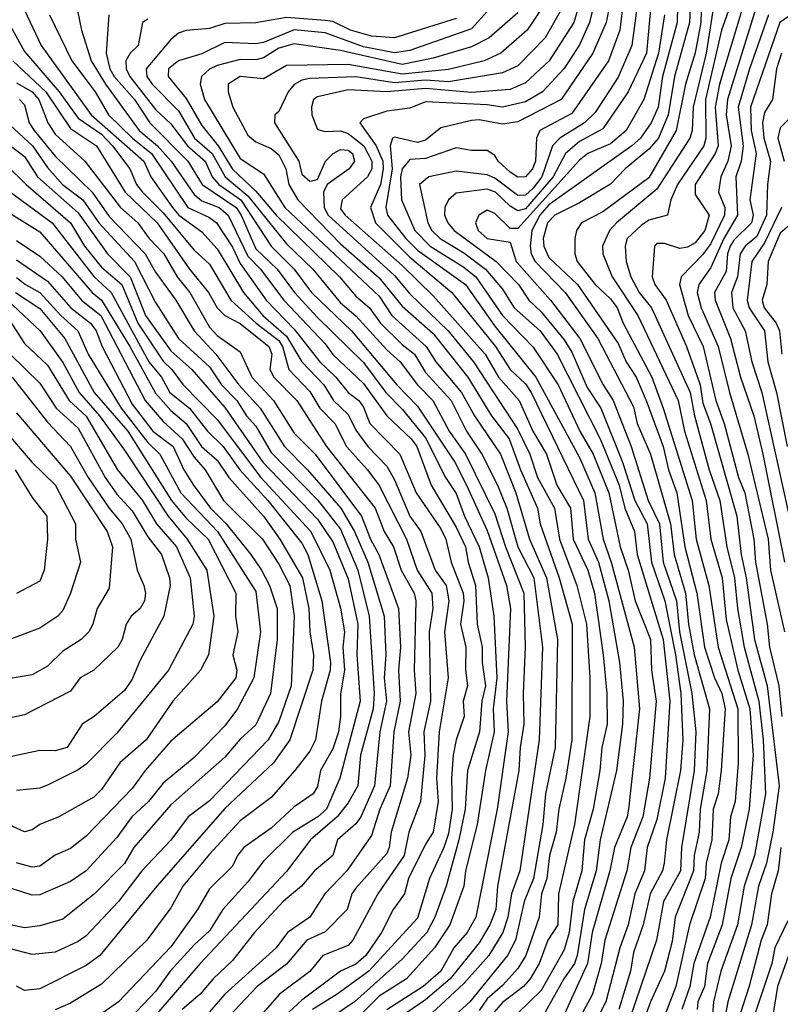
# Model space of a CAD drawing. Header units: metres. Extents: x -51132 to -49532, y -231222 to -229437.
# Tile 32 of 256: x -50860 to -50811, y -231104 to -231041. Entities that reach past the tile are written whole.
import ezdxf

# ---------------------------------------------------------------- set-up
doc = ezdxf.new("R2010")
doc.units = ezdxf.units.M
for name, color, linetype in [('CONTOUR_HALF', 8, 'Continuous'), ('CONTOUR_INDEX', 1, 'Continuous'), ('CONTOUR_INTER', 3, 'Continuous')]:
    doc.layers.add(name, color=color, linetype=linetype)

msp = doc.modelspace()

# ---------------------------------------------------------------- linework, layer by layer
at = {"layer": 'CONTOUR_HALF'}
for points, elevation in [([(-50822.347, -231036.259), (-50823.44, -231040.759), (-50824.08, -231042.211), (-50825.08, -231043.749), (-50826.495, -231045.259), (-50827.58, -231045.903), (-50829.08, -231046.245), (-50830.08, -231046.097), (-50834.08, -231045.915), (-50835.08, -231046.322), (-50836.58, -231046.51), (-50838.08, -231047.009), (-50838.335, -231047.259), (-50837.262, -231048.759), (-50836.847, -231049.759), (-50836.811, -231050.259), (-50836.984, -231051.259), (-50837.633, -231052.759), (-50837.309, -231053.759), (-50835.08, -231055.987), (-50832.353, -231058.259), (-50829.532, -231061.759), (-50828.58, -231063.258), (-50827.58, -231064.188), (-50827.217, -231064.759), (-50823.83, -231071.759), (-50823.533, -231074.259), (-50822.847, -231075.759), (-50822.184, -231078.259), (-50821.502, -231082.259), (-50821.262, -231084.759), (-50821.297, -231086.259), (-50821.69, -231089.259), (-50822.754, -231093.759), (-50823.012, -231095.759), (-50823.765, -231098.259), (-50824.239, -231101.259), (-50824.405, -231101.759), (-50825.111, -231102.759), (-50826.515, -231105.259)], 37.5), ([(-50819.281, -231037.759), (-50819.746, -231042.759), (-50820.932, -231045.259), (-50822.58, -231047.662), (-50824.08, -231048.486), (-50824.988, -231049.259), (-50825.801, -231050.759), (-50827.58, -231052.836), (-50828.08, -231052.97), (-50828.58, -231052.667), (-50829.542, -231051.759), (-50830.08, -231051.563), (-50832.08, -231051.826), (-50832.58, -231052.25), (-50832.807, -231052.759), (-50832.828, -231053.259), (-50832.62, -231053.759), (-50832.208, -231054.259), (-50829.48, -231056.259), (-50828.045, -231057.759), (-50827.367, -231058.759), (-50826.58, -231059.519), (-50825.08, -231061.327), (-50824.58, -231062.132), (-50823.58, -231064.423), (-50822.704, -231065.759), (-50821.29, -231069.259), (-50820.501, -231071.759), (-50819.703, -231073.259), (-50819.418, -231075.759), (-50818.547, -231078.259), (-50817.855, -231081.759), (-50817.512, -231084.259), (-50817.375, -231087.259), (-50817.528, -231089.259), (-50818.435, -231093.759), (-50818.588, -231095.259), (-50818.711, -231095.759), (-50819.509, -231097.259), (-50819.958, -231099.259), (-50820.58, -231101.049), (-50820.781, -231102.259), (-50821.532, -231104.759)], 35.5), ([(-50816.131, -231037.759), (-50816.225, -231040.759), (-50816.58, -231042.735), (-50817.212, -231044.759), (-50817.82, -231047.759), (-50819.58, -231050.83), (-50822.58, -231053.034), (-50823.947, -231053.759), (-50824.282, -231054.259), (-50824.386, -231054.759), (-50824.397, -231055.759), (-50824.244, -231056.259), (-50823.073, -231057.759), (-50822.08, -231058.684), (-50821.651, -231059.259), (-50821.26, -231060.259), (-50819.388, -231063.759), (-50818.656, -231065.759), (-50816.789, -231071.759), (-50816.53, -231074.259), (-50815.709, -231077.259), (-50815.092, -231081.259), (-50813.809, -231085.259), (-50813.794, -231088.759), (-50814, -231091.259), (-50814.301, -231092.259), (-50814.406, -231093.759), (-50814.904, -231095.259), (-50815.605, -231098.759), (-50816.668, -231101.759), (-50816.921, -231103.259), (-50817.453, -231104.759)], 33.5), ([(-50821.226, -231039.259), (-50821.471, -231041.259), (-50822.202, -231043.259), (-50824.58, -231046.658), (-50826.65, -231047.759), (-50826.878, -231048.259), (-50826.935, -231049.759), (-50827.138, -231050.259), (-50827.58, -231050.778), (-50828.08, -231050.786), (-50828.58, -231050.459), (-50829.351, -231049.759), (-50829.58, -231049.396), (-50830.08, -231049.057), (-50831.08, -231049.056), (-50832.08, -231048.879), (-50834.08, -231049.574), (-50835.08, -231049.645), (-50835.593, -231050.259), (-50835.683, -231050.759), (-50835.626, -231052.259), (-50834.764, -231054.259), (-50833.775, -231055.259), (-50831.58, -231056.62), (-50830.814, -231057.259), (-50829.075, -231059.759), (-50827.08, -231061.807), (-50825.472, -231064.259), (-50824.056, -231067.259), (-50823.194, -231068.759), (-50822.183, -231071.259), (-50821.446, -231074.759), (-50820.94, -231076.259), (-50820.477, -231078.259), (-50819.476, -231080.759), (-50819.426, -231082.759), (-50819.105, -231084.759), (-50819.538, -231089.759), (-50819.974, -231092.259), (-50820.752, -231094.259), (-50821.023, -231095.759), (-50822.433, -231100.259), (-50822.682, -231101.759), (-50823.247, -231103.759), (-50824.334, -231105.759)], 36.5), ([(-50814.003, -231038.759), (-50814.871, -231041.259), (-50815.911, -231045.759), (-50815.901, -231048.259), (-50816.018, -231048.759), (-50817.724, -231051.259), (-50818.161, -231052.259), (-50818.371, -231053.259), (-50819.58, -231053.573), (-50820.08, -231053.917), (-50820.991, -231054.759), (-50821.13, -231055.259), (-50821.057, -231056.259), (-50820.763, -231057.259), (-50820.209, -231058.259), (-50819.426, -231059.259), (-50816.918, -231064.759), (-50816.631, -231066.259), (-50815.677, -231069.759), (-50814.977, -231071.759), (-50814.528, -231074.759), (-50814.034, -231076.759), (-50813.843, -231078.759), (-50813.416, -231081.259), (-50812.455, -231084.759), (-50812.169, -231087.259), (-50812.018, -231090.759), (-50812.744, -231094.759), (-50813.413, -231096.759), (-50813.838, -231099.259), (-50814.929, -231102.259), (-50815.398, -231104.259), (-50815.556, -231106.259)], 32.5), ([(-50808.08, -231038.649), (-50811.094, -231040.759), (-50812.993, -231046.259), (-50812.949, -231047.759), (-50812.635, -231049.259), (-50813.042, -231052.259), (-50812.835, -231053.259), (-50812.935, -231053.759), (-50814.08, -231054.881), (-50814.309, -231055.259), (-50814.481, -231055.759), (-50814.58, -231056.914), (-50815.336, -231058.259), (-50815.284, -231058.759), (-50814.287, -231061.259), (-50813.638, -231063.759), (-50812.78, -231066.259), (-50812.189, -231068.759), (-50810.794, -231075.759)], 30.5), ([(-50825.176, -231039.759), (-50826.302, -231041.759), (-50828.08, -231043.573), (-50829.08, -231044.031), (-50832.58, -231044.617), (-50834.08, -231044.504), (-50836.08, -231044.665), (-50838.58, -231044.291), (-50841.58, -231044.384), (-50842.08, -231044.493), (-50842.58, -231044.791), (-50842.974, -231045.259), (-50843.58, -231046.539), (-50843.841, -231046.759), (-50843.863, -231047.259), (-50842.289, -231049.759), (-50842.08, -231050.597), (-50841.58, -231051.042), (-50841.08, -231050.943), (-50840.561, -231049.759), (-50840.056, -231049.259), (-50839.58, -231048.991), (-50839.08, -231049.034), (-50838.808, -231049.259), (-50838.669, -231049.759), (-50839.025, -231050.259), (-50840.456, -231051.259), (-50840.69, -231051.759), (-50840.646, -231052.759), (-50840.382, -231053.259), (-50836.08, -231057.172), (-50835.08, -231058.346), (-50832.607, -231060.759), (-50830.966, -231062.759), (-50828.08, -231067.139), (-50827.302, -231068.759), (-50826.807, -231070.259), (-50825.712, -231072.259), (-50825.384, -231074.259), (-50824.253, -231077.259), (-50823.64, -231079.759), (-50823.413, -231083.259), (-50823.405, -231085.759), (-50824.406, -231092.759), (-50825.451, -231097.259), (-50825.496, -231099.259), (-50826.136, -231100.259), (-50826.693, -231101.759), (-50827.284, -231102.759), (-50827.718, -231103.259), (-50829.08, -231104.287), (-50830.08, -231105.445)], 38.5), ([(-50817.738, -231039.759), (-50817.763, -231040.759), (-50818.71, -231044.259), (-50818.989, -231046.259), (-50819.433, -231047.259), (-50820.122, -231048.259), (-50820.687, -231048.759), (-50826.08, -231052.579), (-50826.667, -231053.259), (-50827.186, -231054.259), (-50827.275, -231055.259), (-50827.209, -231055.759), (-50826.965, -231056.259), (-50825.02, -231058.259), (-50822.903, -231061.259), (-50820.58, -231065.672), (-50820.352, -231066.759), (-50819.482, -231068.759), (-50818.188, -231073.259), (-50817.94, -231075.259), (-50817.219, -231077.759), (-50817.012, -231079.759), (-50816.643, -231081.759), (-50815.665, -231085.259), (-50815.82, -231089.259), (-50816.262, -231091.759), (-50816.328, -231093.259), (-50816.65, -231094.759), (-50816.695, -231095.759), (-50817.878, -231098.759), (-50818.08, -231100.351), (-50818.584, -231102.259), (-50819.491, -231104.259), (-50820.22, -231106.259)], 34.5), ([(-50812.58, -231039.649), (-50814.496, -231045.759), (-50814.573, -231046.759), (-50814.252, -231048.759), (-50814.468, -231049.759), (-50814.926, -231050.759), (-50815.076, -231051.759), (-50814.666, -231052.759), (-50814.677, -231053.259), (-50815.58, -231055.097), (-50816.08, -231055.81), (-50817.501, -231057.259), (-50817.61, -231057.759), (-50817.047, -231059.759), (-50816.062, -231061.759), (-50815.236, -231065.259), (-50814.714, -231066.759), (-50813.776, -231070.259), (-50813.371, -231071.259), (-50812.776, -231074.259), (-50812.675, -231075.759), (-50811.92, -231079.759), (-50811.767, -231081.259), (-50811.16, -231083.759), (-50810.965, -231085.759)], 31.5), ([(-50858.444, -231040.259), (-50856.999, -231043.259), (-50855.483, -231045.259), (-50854.626, -231046.759), (-50853.074, -231048.259), (-50851.828, -231049.259), (-50849.489, -231052.759), (-50848.08, -231053.408), (-50847.629, -231053.759), (-50846.58, -231055.32), (-50846.08, -231056.38), (-50844.402, -231058.759), (-50842.58, -231060.648), (-50840.932, -231062.759), (-50839.878, -231063.759), (-50839.088, -231064.759), (-50838.396, -231065.259), (-50838.08, -231065.703), (-50837.687, -231066.759), (-50835.731, -231068.759), (-50834.671, -231071.259), (-50833.08, -231073.579), (-50832.751, -231074.259), (-50832.415, -231075.759), (-50831.625, -231077.759), (-50831.586, -231078.259), (-50831.795, -231079.759), (-50831.464, -231081.259), (-50831.48, -231082.759), (-50831.348, -231083.759), (-50831.629, -231084.759), (-50831.57, -231085.759), (-50832.08, -231087.276), (-50832.274, -231088.259), (-50832.392, -231089.759), (-50832.343, -231091.759), (-50832.58, -231093.347), (-50832.88, -231094.259), (-50833.817, -231096.259), (-50834.58, -231098.831), (-50837.738, -231102.259), (-50839.791, -231103.759), (-50841.407, -231104.759)], 42.5), ([(-50854.594, -231040.259), (-50854.78, -231042.759), (-50854.545, -231043.759), (-50854.266, -231044.259), (-50852.928, -231045.759), (-50851.946, -231047.259), (-50849.489, -231049.759), (-50848.542, -231051.259), (-50846.354, -231052.759), (-50846.014, -231053.259), (-50845.08, -231055.432), (-50843.682, -231056.759), (-50842.56, -231058.259), (-50841.08, -231059.882), (-50838.08, -231062.816), (-50836.652, -231064.759), (-50835.58, -231065.83), (-50834.08, -231067.697), (-50832.766, -231070.259), (-50832.08, -231071.307), (-50831.545, -231072.759), (-50830.593, -231074.759), (-50830.001, -231076.759), (-50829.641, -231079.259), (-50829.446, -231083.259), (-50829.675, -231085.259), (-50829.626, -231086.759), (-50830.189, -231089.259), (-50830.719, -231092.759), (-50831.482, -231095.759), (-50831.587, -231096.759), (-50832.483, -231099.259), (-50833.486, -231100.759), (-50835.293, -231102.759), (-50837.08, -231103.881), (-50838.58, -231105.399)], 41.5), ([(-50832.08, -231040.512), (-50836.08, -231041.768), (-50837.58, -231041.649), (-50838.93, -231041.259), (-50840.08, -231040.689), (-50840.58, -231040.638), (-50843.08, -231040.436), (-50845.08, -231040.794), (-50847.08, -231040.825), (-50848.08, -231041.145), (-50849.58, -231041.275), (-50850.08, -231041.461), (-50850.58, -231041.87), (-50852.192, -231043.759), (-50852.136, -231044.259), (-50851.799, -231044.759), (-50850.08, -231046.493), (-50849.049, -231048.259), (-50847.912, -231049.259), (-50847.051, -231050.759), (-50845.58, -231052.005), (-50843.08, -231055.107), (-50841.367, -231056.759), (-50839.58, -231058.938), (-50838.58, -231059.773), (-50836.58, -231061.995), (-50835.715, -231062.759), (-50834.58, -231064.259), (-50833.603, -231065.259), (-50832.529, -231067.259), (-50831.476, -231068.759), (-50829.58, -231072.616), (-50828.894, -231074.759), (-50827.691, -231077.759), (-50827.603, -231081.259), (-50827.742, -231084.259), (-50827.687, -231086.259), (-50827.941, -231087.759), (-50828.019, -231089.259), (-50829.403, -231096.759), (-50829.52, -231098.259), (-50829.898, -231099.259), (-50830.58, -231100.419), (-50832.469, -231102.759), (-50834.08, -231104.118), (-50838.646, -231107.259)], 40.5), ([(-50828.08, -231040.138), (-50829.942, -231041.759), (-50831.08, -231042.334), (-50833.58, -231043.069), (-50835.58, -231043.482), (-50839.58, -231042.582), (-50842.58, -231042.148), (-50843.58, -231042.434), (-50844.58, -231043.064), (-50845.08, -231043.192), (-50846.08, -231043.16), (-50847.58, -231043.546), (-50848.08, -231043.786), (-50848.586, -231044.259), (-50848.689, -231044.759), (-50848.394, -231045.759), (-50846.08, -231049.575), (-50844.58, -231050.567), (-50843.192, -231052.759), (-50837.08, -231058.5), (-50836.254, -231059.759), (-50834.036, -231061.759), (-50833.403, -231062.759), (-50831.738, -231064.759), (-50830.885, -231066.259), (-50829.201, -231068.759), (-50828.214, -231071.259), (-50827.333, -231074.259), (-50826.226, -231076.759), (-50825.507, -231080.759), (-50825.661, -231087.759), (-50826.284, -231090.759), (-50826.455, -231092.759), (-50827.071, -231096.259), (-50827.67, -231097.759), (-50828.229, -231100.259), (-50828.764, -231101.259), (-50831.203, -231104.259), (-50833.08, -231105.956)], 39.5), ([(-50861.105, -231040.759), (-50860.08, -231042.635), (-50857.812, -231045.259), (-50856.58, -231046.962), (-50855.08, -231048.012), (-50854.367, -231048.759), (-50853.246, -231050.259), (-50852.798, -231051.259), (-50852.424, -231051.759), (-50851.08, -231053.097), (-50849.08, -231055.516), (-50848.08, -231056.435), (-50846.702, -231058.759), (-50845.056, -231060.259), (-50843.58, -231061.376), (-50843.342, -231061.759), (-50842.921, -231063.259), (-50841.58, -231064.69), (-50840.931, -231065.759), (-50839.946, -231066.759), (-50839.203, -231068.259), (-50837.827, -231069.759), (-50837.08, -231070.786), (-50835.296, -231074.259), (-50834.606, -231076.259), (-50833.655, -231077.759), (-50833.585, -231078.759), (-50833.823, -231080.259), (-50833.741, -231084.759), (-50834.17, -231086.759), (-50834.115, -231088.259), (-50834.395, -231091.259), (-50835.15, -231093.259), (-50835.45, -231094.759), (-50837.153, -231097.259), (-50838.784, -231100.259), (-50839.08, -231100.594), (-50840.727, -231101.259), (-50841.58, -231102.292), (-50843.536, -231103.759), (-50845.08, -231105.498)], 43.5), ([(-50860.58, -231044.682), (-50859.58, -231045.259), (-50859.144, -231045.759), (-50858.556, -231047.259), (-50858.08, -231048.013), (-50856.156, -231049.759), (-50853.845, -231052.759), (-50852.727, -231053.759), (-50851.992, -231054.759), (-50851.04, -231055.759), (-50850.182, -231057.259), (-50849.351, -231058.259), (-50848.08, -231060.518), (-50847.58, -231061.048), (-50846.08, -231062.117), (-50845.323, -231063.759), (-50843.93, -231065.259), (-50842.58, -231067.38), (-50841.234, -231068.759), (-50838.224, -231072.759), (-50837.642, -231074.259), (-50837.105, -231075.259), (-50835.831, -231078.759), (-50835.689, -231081.259), (-50835.827, -231082.759), (-50835.705, -231084.759), (-50836.117, -231086.759), (-50836.372, -231090.259), (-50837.023, -231091.759), (-50837.58, -231093.473), (-50839.172, -231095.759), (-50840.593, -231097.259), (-50841.58, -231098.759), (-50843.01, -231099.759), (-50843.756, -231100.759), (-50847.08, -231103.753), (-50848.08, -231104.905)], 44.5), ([(-50861.58, -231046.889), (-50859.552, -231048.759), (-50858.58, -231050.173), (-50857.599, -231051.259), (-50856.294, -231052.259), (-50855.241, -231053.759), (-50852.931, -231056.259), (-50851.58, -231058.919), (-50850.087, -231061.259), (-50848.08, -231063.092), (-50847.3, -231064.259), (-50846.303, -231065.259), (-50845.687, -231066.259), (-50845.08, -231066.937), (-50844.08, -231068.642), (-50841.08, -231071.714), (-50839.58, -231073.603), (-50838.459, -231076.259), (-50837.713, -231079.259), (-50837.408, -231084.259), (-50837.465, -231085.259), (-50838.275, -231088.259), (-50838.465, -231090.259), (-50839.08, -231091.347), (-50839.803, -231092.259), (-50841.52, -231093.759), (-50843.08, -231095.813), (-50848.675, -231101.759), (-50852.58, -231106.281)], 45.5), ([(-50810.23, -231046.759), (-50811.08, -231047.603), (-50811.228, -231048.259), (-50810.826, -231049.759)], 29.5), ([(-50862.58, -231048.726), (-50859.97, -231051.259), (-50857.087, -231053.759), (-50856.173, -231055.259), (-50855.08, -231056.618), (-50853.759, -231057.759), (-50852.726, -231060.259), (-50851.08, -231062.724), (-50850.516, -231063.259), (-50849.788, -231064.259), (-50847.58, -231066.507), (-50844.742, -231070.259), (-50841.496, -231073.759), (-50840.275, -231076.259), (-50839.58, -231078.734), (-50839.325, -231080.259), (-50839.44, -231081.259), (-50839.331, -231082.759), (-50839.58, -231084.281), (-50839.572, -231085.759), (-50839.705, -231086.759), (-50840.08, -231087.854), (-50840.884, -231089.259), (-50841.08, -231090.291), (-50841.348, -231090.759), (-50842.58, -231091.609), (-50844.08, -231092.993), (-50845.849, -231094.259), (-50846.258, -231094.759), (-50846.58, -231095.455), (-50848.08, -231096.937), (-50848.863, -231098.259), (-50850.58, -231100.682), (-50853.983, -231104.259), (-50856.58, -231106.092)], 46.5), ([(-50861.08, -231053.084), (-50859.08, -231054.333), (-50855.693, -231058.259), (-50855.08, -231058.774), (-50853.231, -231061.759), (-50851.58, -231064.785), (-50850.58, -231065.919), (-50849.58, -231066.769), (-50848.601, -231068.259), (-50847.58, -231069.14), (-50846.822, -231070.259), (-50844.58, -231072.775), (-50843.511, -231074.259), (-50842.041, -231076.759), (-50841.627, -231078.759), (-50841.575, -231080.259), (-50841.331, -231081.759), (-50841.378, -231082.759), (-50842.866, -231087.259), (-50843.925, -231088.759), (-50847.08, -231091.717), (-50851.492, -231096.759), (-50855.195, -231101.259), (-50856.08, -231101.89), (-50859.08, -231103.401), (-50860.08, -231103.513), (-50860.58, -231103.237)], 47.5), ([(-50810.997, -231052.759), (-50812.08, -231055.055), (-50812.902, -231056.259), (-50813.221, -231058.759), (-50813.074, -231059.259), (-50812.084, -231060.759), (-50811.873, -231062.759), (-50811.32, -231064.759), (-50810.621, -231068.259)], 29.5), ([(-50860.58, -231056.14), (-50858.58, -231057.539), (-50857.075, -231059.259), (-50855.782, -231060.259), (-50855.422, -231060.759), (-50855.043, -231061.759), (-50853.08, -231065.501), (-50851.743, -231067.259), (-50850.425, -231068.259), (-50849.744, -231069.759), (-50849.117, -231070.759), (-50848.017, -231072.259), (-50847.003, -231073.259), (-50845.391, -231075.259), (-50844.693, -231076.259), (-50844.183, -231077.259), (-50843.68, -231078.759), (-50843.698, -231080.759), (-50844.115, -231084.259), (-50845.08, -231086.305), (-50846.08, -231087.218), (-50847.08, -231088.4), (-50850.58, -231091.483), (-50852.985, -231094.259), (-50853.58, -231095.282), (-50855.535, -231097.259), (-50857.58, -231098.899), (-50859.08, -231099.333), (-50860.08, -231099.449), (-50861.58, -231099.138)], 48.5), ([(-50860.663, -231058.259), (-50859.08, -231059.308), (-50857.461, -231061.259), (-50855.549, -231064.759), (-50853.371, -231067.259), (-50850.538, -231071.759), (-50849.58, -231072.89), (-50848.162, -231074.259), (-50846.374, -231077.759), (-50846.391, -231079.259), (-50846.232, -231080.259), (-50846.555, -231081.759), (-50846.303, -231082.759), (-50846.375, -231083.259), (-50847.58, -231084.805), (-50850.58, -231087.353), (-50852.236, -231089.259), (-50853.08, -231090.426), (-50856.08, -231093.518), (-50857.08, -231094.313), (-50858.08, -231094.754), (-50859.08, -231095.456), (-50859.58, -231095.52), (-50860.58, -231095.246)], 49.5), ([(-50861.247, -231059.759), (-50860.08, -231061.582), (-50858.58, -231062.973), (-50857.167, -231065.259), (-50856.08, -231066.286), (-50854.038, -231069.759), (-50852.409, -231071.759), (-50851.501, -231073.259), (-50850.208, -231074.759), (-50849.321, -231076.759), (-50849.073, -231079.259), (-50849.159, -231079.759), (-50850.741, -231082.759), (-50854.08, -231086.827), (-50856.08, -231088.847), (-50856.58, -231089.22), (-50858.58, -231090.216), (-50859.08, -231090.399), (-50860.58, -231090.544)], 50.5), ([(-50860.865, -231063.759), (-50858.58, -231066.669), (-50857.08, -231068.246), (-50855.946, -231070.259), (-50854.589, -231072.259), (-50853.732, -231073.259), (-50853.166, -231074.259), (-50852.758, -231076.259), (-50852.343, -231077.259), (-50852.221, -231077.759), (-50852.287, -231078.259), (-50852.564, -231078.759), (-50853.16, -231079.259), (-50853.486, -231079.759), (-50853.742, -231080.759), (-50854.028, -231081.259), (-50855.58, -231082.755), (-50856.456, -231083.259), (-50857.08, -231084.107), (-50860.08, -231085.64), (-50862.08, -231086.087)], 51.5), ([(-50861.756, -231066.759), (-50859.58, -231069.282), (-50858.08, -231070.737), (-50856.756, -231073.259), (-50856.772, -231074.259), (-50856.437, -231075.759), (-50857.087, -231077.759), (-50857.58, -231078.883), (-50857.901, -231079.259), (-50859.08, -231080.03), (-50861.08, -231080.786)], 52.5), ([(-50811.024, -231094.259), (-50811.213, -231095.759), (-50811.639, -231097.259), (-50811.911, -231099.259), (-50812.306, -231100.259), (-50813.08, -231103.242), (-50814.705, -231108.259)], 31.5), ([(-50810.08, -231099.965), (-50811.258, -231103.259), (-50811.58, -231105.271)], 30.5)]:
    msp.add_lwpolyline(points, dxfattribs=dict(at, elevation=elevation))
at = {"layer": 'CONTOUR_INDEX'}
for points, elevation in [([(-50828.468, -231038.259), (-50831.08, -231041.174), (-50835.08, -231042.583), (-50836.08, -231042.724), (-50838.08, -231042.338), (-50840.58, -231041.428), (-50842.58, -231041.233), (-50844.58, -231042.063), (-50845.08, -231042.15), (-50847.08, -231042.062), (-50848.58, -231042.799), (-50850.08, -231043.256), (-50850.731, -231043.759), (-50850.751, -231044.259), (-50849.58, -231045.699), (-50848.58, -231047.433), (-50847.521, -231048.759), (-50846.58, -231050.281), (-50845.08, -231051.703), (-50843.747, -231053.259), (-50839.656, -231057.259), (-50838.58, -231058.507), (-50837.694, -231059.259), (-50836.978, -231060.259), (-50835.58, -231061.644), (-50834.785, -231062.259), (-50834.08, -231063.453), (-50832.411, -231065.259), (-50831.414, -231067.259), (-50830.424, -231068.759), (-50829.393, -231070.759), (-50828.807, -231072.259), (-50828.087, -231074.759), (-50827.041, -231076.759), (-50826.492, -231081.259), (-50826.693, -231087.259), (-50827.963, -231095.759), (-50828.496, -231097.259), (-50828.737, -231098.759), (-50829.048, -231099.759), (-50829.969, -231101.259), (-50831.58, -231103.074), (-50833.955, -231105.259)], 40), ([(-50818.584, -231040.259), (-50818.959, -231042.759), (-50819.906, -231045.759), (-50821.058, -231047.759), (-50822.08, -231048.629), (-50823.547, -231049.259), (-50824.08, -231049.692), (-50828.08, -231054.119), (-50828.58, -231054.114), (-50829.58, -231053.149), (-50830.08, -231052.932), (-50830.619, -231053.259), (-50830.819, -231053.759), (-50830.664, -231054.259), (-50830.08, -231054.776), (-50828.58, -231054.997), (-50828.182, -231056.259), (-50825.961, -231058.759), (-50824.067, -231061.259), (-50822.555, -231064.259), (-50821.897, -231065.259), (-50820.726, -231068.259), (-50819.632, -231071.759), (-50818.904, -231073.259), (-50818.66, -231075.759), (-50817.794, -231078.259), (-50817.6, -231080.259), (-50816.799, -231084.259), (-50816.544, -231086.759), (-50816.66, -231089.259), (-50817.479, -231094.259), (-50817.54, -231095.759), (-50818.634, -231097.759), (-50819.102, -231100.259), (-50820.811, -231105.259)], 35), ([(-50810.989, -231042.759), (-50811.32, -231043.759), (-50811.568, -231045.759), (-50812.08, -231046.591), (-50812.21, -231047.259), (-50812.128, -231048.259), (-50811.696, -231049.759), (-50811.906, -231051.259), (-50811.97, -231053.259), (-50812.58, -231054.639), (-50813.349, -231055.259), (-50813.671, -231055.759), (-50813.839, -231057.259), (-50814.231, -231058.259), (-50814.134, -231059.259), (-50813.349, -231060.759), (-50812.902, -231062.759), (-50812.257, -231064.759), (-50809.58, -231076.874)], 30), ([(-50860.395, -231045.759), (-50860.08, -231046.095), (-50859.768, -231047.259), (-50859.452, -231047.759), (-50858.08, -231049.433), (-50855.674, -231051.759), (-50854.58, -231053.341), (-50852.242, -231055.759), (-50851.58, -231056.951), (-50850.248, -231058.759), (-50849.08, -231060.759), (-50847.657, -231062.259), (-50846.18, -231064.259), (-50844.785, -231065.759), (-50843.221, -231068.259), (-50841.717, -231069.759), (-50839.563, -231072.259), (-50838.682, -231073.759), (-50837.811, -231075.759), (-50836.743, -231079.259), (-50836.651, -231081.759), (-50836.745, -231083.259), (-50836.609, -231084.759), (-50837.021, -231086.759), (-50837.377, -231090.259), (-50838.257, -231092.259), (-50838.58, -231092.717), (-50839.769, -231093.759), (-50840.08, -231094.774), (-50841.273, -231095.759), (-50842.118, -231096.759), (-50843.309, -231097.759), (-50845.161, -231099.759), (-50846.58, -231101.584), (-50847.827, -231102.759), (-50848.672, -231103.759), (-50849.848, -231104.759)], 45), ([(-50861.178, -231058.759), (-50859.056, -231060.759), (-50857.58, -231062.801), (-50856.528, -231064.759), (-50855.197, -231066.259), (-50853.58, -231068.499), (-50850.765, -231072.759), (-50849.518, -231074.259), (-50848.253, -231076.259), (-50847.789, -231079.259), (-50848.15, -231081.759), (-50848.653, -231082.759), (-50850.46, -231084.759), (-50852.18, -231087.259), (-50853.88, -231088.759), (-50855.08, -231090.487), (-50855.58, -231090.983), (-50857.846, -231092.259), (-50859.079, -231092.759), (-50859.58, -231093.111), (-50860.08, -231093.243), (-50861.58, -231092.545)], 50)]:
    msp.add_lwpolyline(points, dxfattribs=dict(at, elevation=elevation))
at = {"layer": 'CONTOUR_INTER'}
for points, elevation in [([(-50823.111, -231036.259), (-50824.457, -231040.759), (-50826.058, -231043.259), (-50827.58, -231044.665), (-50828.58, -231045.116), (-50831.08, -231045.298), (-50834.08, -231045.047), (-50836.58, -231045.251), (-50839.08, -231045.139), (-50841.08, -231045.58), (-50841.328, -231045.759), (-50841.47, -231046.259), (-50841.447, -231046.759), (-50841.08, -231047.694), (-50840.58, -231047.822), (-50839.58, -231047.788), (-50839.08, -231047.958), (-50838.075, -231048.759), (-50837.55, -231049.759), (-50837.559, -231050.259), (-50837.821, -231050.759), (-50839.479, -231052.259), (-50839.58, -231052.85), (-50839.285, -231053.259), (-50835.58, -231056.516), (-50833.58, -231058.483), (-50830.2, -231062.259), (-50829.337, -231063.759), (-50827.994, -231065.259), (-50827.102, -231067.259), (-50826.225, -231068.759), (-50825.551, -231070.759), (-50824.663, -231072.259), (-50824.489, -231074.259), (-50823.545, -231076.259), (-50823.122, -231077.759), (-50822.558, -231081.759), (-50822.321, -231084.259), (-50822.295, -231086.259), (-50822.639, -231087.759), (-50822.767, -231089.259), (-50823.201, -231091.759), (-50823.755, -231093.759), (-50823.933, -231095.759), (-50824.516, -231097.759), (-50824.755, -231099.759), (-50825.08, -231100.875), (-50826.58, -231103.518), (-50828.08, -231104.979)], 38), ([(-50821.472, -231036.259), (-50822.363, -231040.759), (-50823.23, -231042.759), (-50825.277, -231045.759), (-50828.08, -231047.204), (-50829.08, -231047.354), (-50830.58, -231047.085), (-50831.08, -231047.126), (-50833.08, -231047.598), (-50834.08, -231048.383), (-50834.58, -231048.542), (-50836.08, -231048.19), (-50836.215, -231048.259), (-50836.357, -231048.759), (-50836.237, -231050.259), (-50836.638, -231052.759), (-50836.526, -231053.259), (-50835.352, -231054.759), (-50834.58, -231055.514), (-50831.474, -231057.759), (-50829.58, -231060.452), (-50826.911, -231063.759), (-50824.08, -231068.971), (-50823.088, -231071.259), (-50822.549, -231074.259), (-50822.034, -231075.759), (-50820.539, -231081.259), (-50820.198, -231085.259), (-50820.907, -231091.759), (-50821.005, -231092.259), (-50821.823, -231094.259), (-50822.122, -231095.759), (-50823.26, -231099.759), (-50823.559, -231101.759), (-50825.16, -231105.259)], 37), ([(-50819.96, -231036.759), (-50820.697, -231042.259), (-50821.58, -231044.303), (-50823.08, -231046.592), (-50823.772, -231047.259), (-50825.355, -231048.259), (-50825.833, -231048.759), (-50826.534, -231050.759), (-50827.08, -231051.515), (-50827.58, -231051.965), (-50828.08, -231051.976), (-50829.58, -231050.847), (-50830.08, -231050.632), (-50832.08, -231050.396), (-50833.859, -231050.759), (-50834.459, -231051.259), (-50833.909, -231053.759), (-50833.654, -231054.259), (-50833.128, -231054.759), (-50831.58, -231055.695), (-50830.181, -231056.759), (-50829.08, -231058.042), (-50828.325, -231059.259), (-50826.631, -231060.759), (-50825.535, -231062.259), (-50822.753, -231067.759), (-50821.513, -231070.759), (-50821.147, -231072.259), (-50820.517, -231073.759), (-50820.337, -231075.259), (-50818.655, -231080.759), (-50818.22, -231084.759), (-50818.53, -231089.759), (-50819.08, -231092.442), (-50819.69, -231094.259), (-50819.876, -231095.759), (-50820.491, -231097.259), (-50820.92, -231099.259), (-50821.481, -231100.759), (-50822.383, -231104.259), (-50823.161, -231105.759)], 36), ([(-50856.777, -231039.259), (-50856.374, -231041.259), (-50855.745, -231043.259), (-50854.825, -231044.759), (-50852.628, -231047.759), (-50851.457, -231048.759), (-50850.554, -231049.759), (-50849.08, -231051.909), (-50848.58, -231052.323), (-50847.459, -231052.759), (-50846.87, -231053.259), (-50845.58, -231055.91), (-50844.765, -231056.759), (-50843.26, -231058.759), (-50840.58, -231061.598), (-50840.08, -231062.291), (-50838.08, -231064.176), (-50836.583, -231066.259), (-50834.989, -231067.759), (-50834.624, -231068.259), (-50833.702, -231070.759), (-50832.08, -231073.487), (-50831.479, -231074.759), (-50831.308, -231075.759), (-50830.832, -231077.259), (-50830.711, -231079.759), (-50830.405, -231081.259), (-50830.403, -231082.259), (-50830.17, -231083.759), (-50830.418, -231084.759), (-50830.573, -231086.759), (-50831.346, -231089.259), (-50831.498, -231091.759), (-50831.903, -231093.759), (-50832.736, -231096.759), (-50833.456, -231098.759), (-50833.975, -231099.759), (-50835.58, -231101.478), (-50838.677, -231104.259), (-50842.08, -231106.569)], 42), ([(-50825.822, -231038.759), (-50827.488, -231041.259), (-50829.178, -231042.759), (-50830.258, -231043.259), (-50832.58, -231043.809), (-50835.58, -231044.124), (-50839.08, -231043.483), (-50843.08, -231043.548), (-50844.58, -231044.417), (-50846.08, -231044.257), (-50846.867, -231044.759), (-50846.871, -231045.259), (-50846.568, -231046.259), (-50845.58, -231048.063), (-50845.08, -231048.5), (-50844.08, -231048.934), (-50843.58, -231049.351), (-50843.133, -231050.259), (-50842.934, -231051.259), (-50842.345, -231052.259), (-50839.58, -231055.116), (-50837.08, -231057.327), (-50835.58, -231059.163), (-50833.58, -231060.927), (-50831.331, -231063.759), (-50829.799, -231066.259), (-50828.653, -231067.759), (-50827.919, -231069.759), (-50826.804, -231072.259), (-50826.627, -231073.259), (-50825.408, -231076.759), (-50824.555, -231079.759), (-50824.592, -231087.259), (-50824.962, -231089.759), (-50825.424, -231091.759), (-50825.593, -231093.259), (-50826.021, -231094.759), (-50826.204, -231096.259), (-50826.55, -231097.259), (-50826.694, -231098.759), (-50827.558, -231101.259), (-50828.08, -231102.101), (-50829.08, -231103.199), (-50830.08, -231104.063), (-50830.58, -231104.809)], 39), ([(-50815.244, -231038.759), (-50815.873, -231042.759), (-50816.717, -231046.259), (-50816.77, -231047.759), (-50816.921, -231048.259), (-50819.08, -231051.568), (-50821.685, -231053.759), (-50822.144, -231054.259), (-50822.585, -231055.259), (-50822.578, -231055.759), (-50821.966, -231057.259), (-50820.298, -231059.759), (-50817.684, -231065.259), (-50817.279, -231067.259), (-50815.873, -231071.759), (-50815.579, -231074.259), (-50814.825, -231076.759), (-50814.58, -231079.463), (-50813.829, -231082.759), (-50813.042, -231085.259), (-50812.83, -231088.259), (-50813.088, -231091.759), (-50813.603, -231094.259), (-50814.265, -231096.259), (-50814.83, -231099.259), (-50815.78, -231101.759), (-50815.989, -231103.259), (-50816.412, -231104.259), (-50816.464, -231104.759)], 33), ([(-50816.91, -231039.759), (-50816.955, -231040.759), (-50817.93, -231044.259), (-50818.347, -231046.759), (-50818.967, -231048.259), (-50819.58, -231048.984), (-50821.126, -231050.259), (-50822.08, -231051.251), (-50824.08, -231052.459), (-50825.692, -231053.259), (-50826.161, -231053.759), (-50826.433, -231054.759), (-50826.404, -231055.259), (-50826.08, -231056.008), (-50824.221, -231057.759), (-50821.58, -231061.577), (-50821.066, -231062.759), (-50820.418, -231063.759), (-50819.769, -231065.259), (-50818.656, -231068.259), (-50818.311, -231069.759), (-50817.775, -231071.259), (-50817.256, -231074.759), (-50816.488, -231077.759), (-50815.984, -231081.259), (-50815.33, -231083.259), (-50814.867, -231084.259), (-50814.638, -231085.259), (-50814.892, -231089.259), (-50815.105, -231090.759), (-50815.429, -231091.759), (-50815.501, -231093.759), (-50815.864, -231095.259), (-50815.932, -231096.259), (-50816.95, -231099.259), (-50817.846, -231103.259), (-50819.189, -231106.759)], 34), ([(-50813.503, -231039.759), (-50815.018, -231044.759), (-50815.281, -231046.259), (-50815.096, -231048.759), (-50815.286, -231049.259), (-50816.593, -231051.259), (-50816.58, -231051.914), (-50815.686, -231053.259), (-50815.957, -231054.259), (-50816.58, -231055.045), (-50817.08, -231055.326), (-50817.58, -231055.423), (-50818.58, -231055.092), (-50819.08, -231055.091), (-50819.221, -231055.259), (-50819.379, -231057.259), (-50819.194, -231057.759), (-50818.475, -231058.759), (-50817.138, -231061.759), (-50816.269, -231064.259), (-50816.08, -231065.449), (-50815.595, -231066.759), (-50813.892, -231072.759), (-50813.611, -231075.259), (-50813.284, -231076.759), (-50812.735, -231080.759), (-50811.91, -231083.759), (-50811.139, -231090.259), (-50811.544, -231093.259), (-50811.969, -231095.259), (-50812.469, -231096.759), (-50812.933, -231099.259), (-50814.469, -231104.259), (-50814.753, -231105.759)], 32), ([(-50860.08, -231039.956), (-50858.986, -231042.259), (-50855.742, -231046.759), (-50852.324, -231049.759), (-50851.886, -231050.759), (-50850.477, -231052.759), (-50850.063, -231053.259), (-50848.58, -231054.331), (-50847.58, -231055.441), (-50845.866, -231058.259), (-50844.62, -231059.759), (-50843.08, -231061.1), (-50842.08, -231062.772), (-50840.667, -231064.259), (-50840.035, -231065.259), (-50839.08, -231066.167), (-50838.58, -231067.188), (-50837.816, -231068.259), (-50836.58, -231069.531), (-50836.08, -231070.412), (-50835.093, -231072.759), (-50834.381, -231073.759), (-50833.433, -231076.259), (-50832.736, -231077.259), (-50832.563, -231078.259), (-50832.83, -231080.259), (-50832.595, -231083.259), (-50833.193, -231086.759), (-50833.348, -231089.759), (-50833.24, -231091.259), (-50833.574, -231093.259), (-50834.08, -231094.026), (-50835.177, -231096.259), (-50835.431, -231097.259), (-50836.165, -231098.259), (-50836.934, -231099.759), (-50837.948, -231101.259), (-50838.58, -231101.821), (-50839.58, -231102.259), (-50842.08, -231104.135), (-50846.533, -231108.259)], 43), ([(-50852.08, -231040.538), (-50852.417, -231040.759), (-50852.711, -231042.259), (-50853.212, -231042.759), (-50853.501, -231043.259), (-50853.488, -231043.759), (-50853.24, -231044.259), (-50851.58, -231046.397), (-50850.58, -231047.341), (-50849.511, -231048.759), (-50848.347, -231049.759), (-50847.909, -231050.759), (-50847.471, -231051.259), (-50846.054, -231052.259), (-50844.072, -231055.259), (-50842.584, -231056.759), (-50841.465, -231058.259), (-50838.862, -231060.759), (-50835.919, -231064.259), (-50834.58, -231065.647), (-50832.173, -231069.259), (-50831.404, -231070.759), (-50830.08, -231073.687), (-50828.808, -231077.259), (-50828.557, -231078.759), (-50828.819, -231084.759), (-50828.713, -231086.759), (-50829.429, -231091.759), (-50830.8, -231098.759), (-50831.379, -231099.759), (-50832.236, -231100.759), (-50833.069, -231102.259), (-50834.217, -231103.259), (-50836.58, -231104.772)], 41), ([(-50811.831, -231040.259), (-50813.073, -231043.759), (-50813.803, -231046.259), (-50813.476, -231048.759), (-50813.603, -231049.759), (-50813.949, -231050.759), (-50813.846, -231053.259), (-50814.73, -231054.759), (-50815.58, -231056.644), (-50816.349, -231057.759), (-50816.446, -231058.259), (-50816.206, -231059.259), (-50815.086, -231061.759), (-50814.366, -231064.759), (-50813.173, -231068.759), (-50811.86, -231074.259), (-50811.694, -231076.259), (-50810.799, -231080.259)], 31), ([(-50860.831, -231043.259), (-50858.679, -231045.259), (-50857.08, -231047.643), (-50855.412, -231048.759), (-50853.551, -231051.759), (-50851.464, -231053.759), (-50849.369, -231056.759), (-50848.138, -231058.259), (-50847.58, -231059.259), (-50847.08, -231059.759), (-50846.08, -231060.283), (-50844.218, -231061.759), (-50844.028, -231062.259), (-50844.173, -231063.259), (-50843.909, -231063.759), (-50842.414, -231065.259), (-50840.481, -231068.259), (-50837.333, -231072.259), (-50836.752, -231073.759), (-50836.139, -231074.759), (-50835.651, -231076.259), (-50834.803, -231077.759), (-50834.692, -231078.259), (-50834.802, -231082.759), (-50834.696, -231084.259), (-50835.174, -231086.759), (-50835.011, -231088.259), (-50835.229, -231089.759), (-50836.298, -231093.259), (-50836.419, -231094.259), (-50836.58, -231094.629), (-50838.58, -231096.889), (-50838.841, -231097.259), (-50839.142, -231098.259), (-50840.58, -231099.706), (-50841.756, -231100.259), (-50843.08, -231101.808), (-50844.988, -231103.259), (-50847.58, -231106.002)], 44), ([(-50862.08, -231047.916), (-50860.08, -231049.453), (-50859.229, -231050.759), (-50856.58, -231053.094), (-50854.685, -231055.759), (-50853.21, -231057.259), (-50852.234, -231059.759), (-50850.58, -231062.05), (-50849.217, -231063.259), (-50847.08, -231065.715), (-50844.614, -231069.259), (-50841.08, -231072.961), (-50840.08, -231074.44), (-50839.08, -231076.831), (-50838.462, -231079.759), (-50838.529, -231081.759), (-50838.305, -231084.759), (-50839.617, -231089.759), (-50840.49, -231091.759), (-50841.041, -231092.259), (-50842.674, -231093.259), (-50844.58, -231095.135), (-50845.58, -231096.474), (-50847.209, -231098.259), (-50848.08, -231099.656), (-50849.08, -231100.551), (-50850.63, -231102.259), (-50851.58, -231103.575), (-50853.58, -231105.696)], 46), ([(-50860.974, -231051.759), (-50858.287, -231053.759), (-50855.58, -231057.232), (-50854.458, -231058.259), (-50852.001, -231062.759), (-50851.194, -231063.759), (-50850.654, -231064.759), (-50849.373, -231065.759), (-50848.196, -231067.259), (-50847.194, -231068.259), (-50846.102, -231069.759), (-50844.296, -231071.759), (-50842.08, -231074.513), (-50841.699, -231075.259), (-50840.795, -231078.259), (-50840.221, -231082.259), (-50840.249, -231082.759), (-50840.821, -231084.759), (-50841.198, -231087.259), (-50841.58, -231088.001), (-50842.539, -231089.259), (-50844.08, -231091.003), (-50846.08, -231092.522), (-50848.08, -231094.67), (-50849.811, -231096.759), (-50850.58, -231098.157), (-50852.145, -231100.259), (-50855.08, -231103.119), (-50857.08, -231104.349), (-50858.08, -231104.78)], 47), ([(-50809.715, -231053.259), (-50811.08, -231054.422), (-50811.844, -231056.259), (-50811.931, -231057.759), (-50812.234, -231058.759), (-50812.116, -231059.259), (-50811.344, -231060.259), (-50811.113, -231060.759), (-50810.959, -231062.259)], 29), ([(-50860.58, -231054.899), (-50859.08, -231055.915), (-50857.63, -231057.259), (-50856.365, -231058.759), (-50855.117, -231059.759), (-50852.24, -231065.259), (-50851.08, -231066.622), (-50849.837, -231067.759), (-50849.08, -231068.934), (-50848.352, -231069.759), (-50847.158, -231071.759), (-50844.63, -231074.259), (-50843.58, -231075.874), (-50842.877, -231077.259), (-50842.587, -231079.259), (-50842.779, -231083.759), (-50843.58, -231086.069), (-50844.262, -231087.259), (-50848.08, -231091.231), (-50849.449, -231092.259), (-50850.58, -231093.774), (-50852.462, -231095.759), (-50853.981, -231097.759), (-50856.08, -231099.971), (-50856.58, -231100.35), (-50858.08, -231101.042), (-50859.58, -231101.185), (-50862.08, -231100.53)], 48), ([(-50860.58, -231057.288), (-50860.006, -231057.759), (-50859.072, -231058.259), (-50857.715, -231059.759), (-50856.615, -231060.759), (-50855.94, -231062.259), (-50853.806, -231065.759), (-50852.08, -231067.991), (-50851.295, -231068.759), (-50849.941, -231071.259), (-50847.547, -231073.759), (-50845.08, -231077.653), (-50844.774, -231080.259), (-50845.203, -231083.259), (-50846.25, -231085.259), (-50847.08, -231086.368), (-50849.08, -231088.404), (-50851.08, -231090.079), (-50852.02, -231091.259), (-50853.108, -231092.259), (-50854.08, -231093.599), (-50856.08, -231095.767), (-50857.08, -231096.462), (-50859.08, -231097.32), (-50859.58, -231097.335), (-50862.08, -231096.539)], 49), ([(-50861.006, -231062.259), (-50859.08, -231064.138), (-50858.018, -231065.759), (-50856.58, -231067.056), (-50854.848, -231070.259), (-50854.08, -231071.335), (-50853.08, -231072.432), (-50852.08, -231074.114), (-50851.189, -231075.259), (-50850.663, -231076.759), (-50850.631, -231077.259), (-50851.034, -231079.259), (-50852.58, -231082.094), (-50853.08, -231083.341), (-50853.58, -231084.074), (-50855.563, -231085.759), (-50856.337, -231086.259), (-50857.301, -231087.759), (-50858.08, -231087.977), (-50859.08, -231087.964), (-50863.58, -231088.919)], 51), ([(-50860.58, -231066.077), (-50857.08, -231070.176), (-50854.704, -231073.759), (-50854.365, -231074.759), (-50854.58, -231077.441), (-50855.35, -231078.759), (-50855.636, -231079.759), (-50855.909, -231080.259), (-50856.403, -231080.759), (-50857.58, -231081.515), (-50858.58, -231082.488), (-50859.58, -231083.051), (-50862.58, -231083.553)], 52), ([(-50860.685, -231069.759), (-50859.58, -231071.552), (-50858.613, -231072.759), (-50858.586, -231074.259), (-50858.804, -231076.259), (-50859.08, -231076.983), (-50860.58, -231077.789)], 53), ([(-50810.58, -231099.005), (-50811.411, -231100.759), (-50811.625, -231101.759), (-50812.962, -231105.759)], 31)]:
    msp.add_lwpolyline(points, dxfattribs=dict(at, elevation=elevation))

doc.saveas('drawing.dxf')
